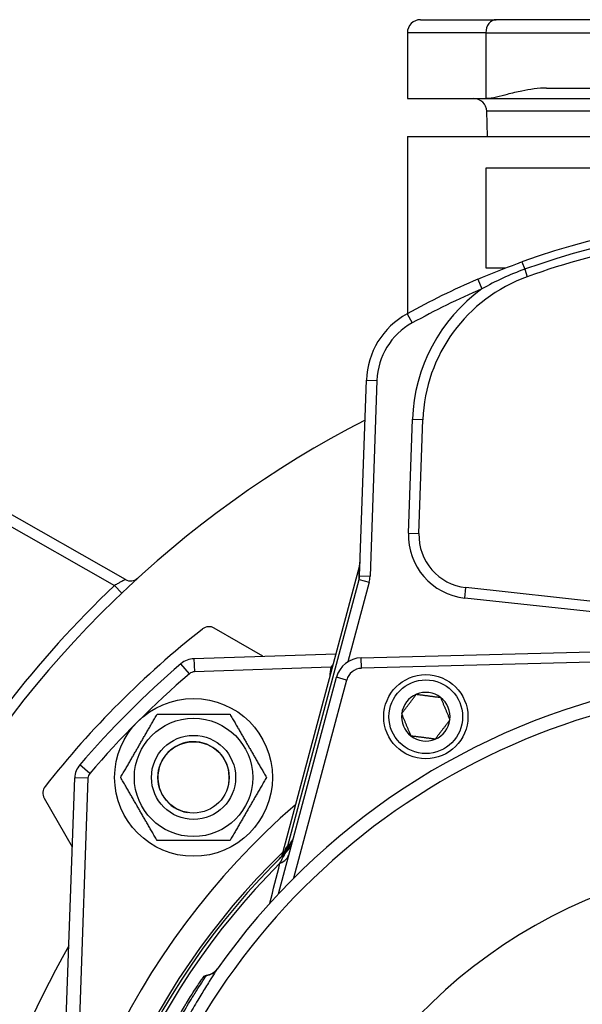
# Model space of a CAD drawing. Header units: millimetres. Extents: x 0 to 5940, y 0 to 4200.
# Tile 34 of 52: x 806 to 913, y 3282 to 3469. Entities that reach past the tile are written whole.
import ezdxf

# ---------------------------------------------------------------- set-up
doc = ezdxf.new("R2010")
doc.units = ezdxf.units.MM
doc.header["$LTSCALE"] = 50
doc.layers.add('02-LINIE-035', color=2, linetype='CONTINUOUS')

msp = doc.modelspace()

# ---------------------------------------------------------------- linework, layer by layer
at = {"layer": '02-LINIE-035'}
for p, q in [((882.03, 3469.26), (896.42, 3469.26)), ((935.43, 3469.26), (896.42, 3469.26)), ((894.43, 3466.76), (879.53, 3466.76)), ((879.53, 3466.76), (879.53, 3454.26)), ((894.43, 3466.76), (934.03, 3466.76)), ((894.43, 3466.76), (894.43, 3454.26)), ((905.98, 3456.26), (934.03, 3456.26)), ((879.53, 3454.26), (894.43, 3454.26)), ((894.43, 3454.26), (944.03, 3454.26)), ((944.03, 3451.85), (894.61, 3451.85)), ((894.78, 3447.06), (894.61, 3451.85)), ((879.53, 3447.06), (944.03, 3447.06)), ((879.53, 3447.06), (879.53, 3413.38)), ((934.03, 3441.06), (894.43, 3441.06)), ((894.43, 3441.06), (894.43, 3422.06)), ((894.43, 3422.06), (898.18, 3422.06)), ((901.31, 3423.23), (901.82, 3421.82)), ((901.82, 3421.82), (902.32, 3420.4)), ((892.89, 3419.91), (893.68, 3418.08)), ((879.48, 3413.35), (880.45, 3411.6)), ((825.93, 3362.81), (746.04, 3408.27)), ((747.03, 3405.41), (823.85, 3361.69)), ((870.44, 3363.51), (871.74, 3400.75)), ((871.74, 3400.75), (873.74, 3400.68)), ((873.74, 3400.68), (872.44, 3363.44)), ((879.73, 3371.66), (880.49, 3393.29)), ((880.49, 3393.29), (882.49, 3393.22)), ((881.73, 3371.59), (882.49, 3393.22)), ((879.73, 3371.66), (881.73, 3371.59)), ((870.43, 3365.5), (855.6, 3310.13)), ((870.43, 3365.49), (855.6, 3310.13)), ((870.34, 3362.82), (870.43, 3365.49)), ((870.43, 3365.5), (870.43, 3365.5)), ((856.78, 3312.21), (870.34, 3362.82)), ((872.27, 3362.3), (868.21, 3347.16)), ((870.34, 3362.82), (872.27, 3362.3)), ((870.44, 3363.51), (872.44, 3363.44)), ((825.23, 3360.25), (823.85, 3361.69)), ((890.43, 3359.31), (890.64, 3361.3)), ((929.26, 3357.09), (890.64, 3361.3)), ((929.04, 3355.1), (890.43, 3359.31)), ((852.08, 3348.24), (842.83, 3353.58)), ((870.76, 3347.93), (952.03, 3350.06)), ((838.96, 3347.78), (865.94, 3348.72)), ((838.96, 3347.78), (839.05, 3345.28)), ((870.81, 3345.94), (870.76, 3347.93)), ((933.51, 3347.58), (870.81, 3345.94)), ((838.13, 3344.92), (836.5, 3346.82)), ((865, 3346.19), (839.05, 3345.28)), ((865, 3346.19), (865.25, 3346.13)), ((855.03, 3303.06), (866.06, 3344.23)), ((867.99, 3343.71), (857.89, 3306.02)), ((864.77, 3344.36), (864.77, 3344.38)), ((864.77, 3344.38), (864.78, 3344.38)), ((867.99, 3343.71), (866.06, 3344.23)), ((819.17, 3325.96), (817.27, 3327.59)), ((814.71, 3279.37), (816.31, 3325.13)), ((818.81, 3325.04), (816.31, 3325.13)), ((818.81, 3325.04), (817.21, 3279.28)), ((810.51, 3321.26), (815.85, 3312.02)), ((856.78, 3312.21), (857.02, 3312.15)), ((855.58, 3310.07), (855.58, 3310.07)), ((855.58, 3310.06), (855.58, 3310.06)), ((856.04, 3310.51), (856.04, 3310.51)), ((840.59, 3287.01), (840.59, 3287.02))]:
    msp.add_line(p, q, dxfattribs=at)
for centre, radius in [((883.03, 3336.74), 8), ((883.03, 3336.74), 7), ((838.89, 3325.2), 15), ((838.89, 3325.2), 11.25), ((838.89, 3325.2), 8), ((838.89, 3325.2), 8), ((838.89, 3325.2), 6.77)]:
    msp.add_circle(centre, radius, dxfattribs=at)
for centre, radius, start, end in [((882.03, 3466.76), 2.5, 90, 180), ((892.12, 3451.76), 2.5, 2, 90), ((952.03, 3282.06), 150, 70.2372, 109.7628), ((952.03, 3282.06), 148.5, 70.2372, 109.7628), ((952.03, 3282.06), 147, 100.7438, 109.7628), ((912.47, 3392.17), 30, 109.7628, 178), ((952.03, 3282.06), 150, 113.2193, 118.9254), ((952.03, 3282.06), 148, 113.2193, 118.9254), ((912.47, 3392.17), 32, 125.954, 178), ((886.73, 3400.22), 15, 118.9254, 178), ((886.73, 3400.22), 13, 118.9254, 178), ((962.38, 3216.22), 198.88, 117.199, 151.092), ((891.73, 3371.24), 12, 178, 263.7858), ((891.73, 3371.24), 10, 178, 263.7858), ((826.92, 3364.55), 2, 240.3606, 312.4039), ((962.38, 3216.22), 200.88, 133.5993, 151.092), ((952.03, 3212.06), 180, 128.2513, 141.7487), ((841.83, 3351.85), 2, 60, 128.2513), ((839.1, 3343.78), 4, 92, 130.6068), ((870.89, 3342.94), 5, 91.5, 165), ((952.03, 3212.06), 177.5, 130.6068, 139.3932), ((839.1, 3343.78), 1.5, 92, 130.6068), ((874.77, 3344.03), 10, 167.5225, 178), ((870.89, 3342.94), 3, 91.5, 165), ((952.03, 3212.06), 175, 130.6068, 139.3932), ((952.03, 3212.06), 133, 101.9224, 144.7955), ((883.03, 3336.74), 4.62, 112.6173, 172.6173), ((883.03, 3336.74), 4.62, 52.6173, 112.6173), ((883.03, 3336.74), 4.62, 352.6173, 52.6173), ((952.03, 3212.06), 130.37, 103.4591, 247.448), ((883.03, 3336.74), 4.62, 172.6173, 232.6173), ((883.03, 3336.74), 4.62, 292.6173, 352.6173), ((883.03, 3336.74), 4.62, 232.6173, 292.6173), ((838.89, 3325.2), 6.79, 350, 260), ((820.31, 3324.99), 4, 139.3932, 178), ((820.31, 3324.99), 1.5, 139.3932, 178), ((812.25, 3322.26), 2, 141.7487, 210), ((952.03, 3212.06), 143, 130.9811, 229.0189), ((852.9, 3314.44), 5, 314.0768, 345), ((956.86, 3210.77), 142.5, 134.6113, 134.754), ((952.03, 3212.06), 138, 134.1915, 225.8085), ((952.03, 3212.06), 137.5, 134.0768, 225.9232), ((952.03, 3212.06), 136.85, 134.9689, 225.0311), ((952.03, 3212.06), 97.73, 107.0054, 239.2299)]:
    msp.add_arc(centre, radius, start, end, dxfattribs=at)
for centre, major_axis, ratio, start_param, end_param in [((896.42, 3466.76), (0, 2.5), 0.794421, 0, 1.570796), ((867.54, 3366.26), (3, -0.1), 0.993293, 6.054813, 6.283185), ((867.44, 3363.61), (-0.11, -3.05), 0.984518, 1.342424, 1.570796), ((867.44, 3363.61), (-0.18, -5.03), 0.993293, 1.342424, 1.570796), ((851.7, 3313.26), (3.52, -3.55), 0.998651, 0, 0.528479), ((852.89, 3312.95), (2.26, 3.83), 0.876967, 4.419113, 5.019146), ((855.32, 3312.6), (1.39, -1.44), 0.685613, 0.26301, 0.721846), ((852.24, 3311.96), (4.83, -1.29), 0.661971, 5.565341, 6.283185), ((840.9, 3290.47), (2.45, -1.73), 0.986253, 5.463965, 6.283185)]:
    msp.add_ellipse(centre, major_axis=major_axis, ratio=ratio, start_param=start_param, end_param=end_param, dxfattribs=at)
for points, knots in [([(905.98, 3456.26), (905.24, 3456.26), (904.43, 3456.2), (902.81, 3456), (902, 3455.85), (900.41, 3455.52), (899.37, 3455.27), (897.87, 3454.9), (897.18, 3454.71), (895.78, 3454.39), (895.08, 3454.26), (894.43, 3454.26)], [8.845903, 8.845903, 8.845903, 8.845903, 9.210621, 9.210621, 9.57534, 9.57534, 10.005501, 10.005501, 10.323338, 10.323338, 10.641175, 10.641175, 10.641175, 10.641175]), ([(892.89, 3419.91), (895.38, 3420.98), (897.89, 3421.98), (900.43, 3422.91), (900.72, 3423.02), (901.02, 3423.12), (901.31, 3423.23)], [0, 0, 0, 0, 0.89649, 0.89649, 0.89649, 1, 1, 1, 1]), ([(870.43, 3365.5), (870.48, 3365.65), (870.51, 3365.81), (870.53, 3366.01), (870.53, 3366.05), (870.53, 3366.11), (870.53, 3366.12), (870.53, 3366.14), (870.53, 3366.15), (870.54, 3366.16), (870.54, 3366.16), (870.54, 3366.17), (870.54, 3366.17), (870.54, 3366.17), (870.54, 3366.17), (870.54, 3366.17)], [0, 0, 0, 0, 0.04814546, 0.04814546, 0.06034167, 0.06034167, 0.06491446, 0.06491446, 0.06662922, 0.06662922, 0.06791529, 0.06791529, 0.06799028, 0.06799028, 0.06800903, 0.06800903, 0.06800903, 0.06800903]), ([(870.43, 3365.5), (870.43, 3365.5), (870.43, 3365.5), (870.43, 3365.5), (870.43, 3365.49), (870.43, 3365.49)], [0.9992269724, 0.9992269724, 0.9992269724, 0.9992269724, 0.9995117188, 0.9995117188, 1, 1, 1, 1]), ([(825.93, 3362.81), (825.93, 3362.81), (825.81, 3362.75), (825.41, 3362.54), (825.14, 3362.4), (824.65, 3362.14), (824.45, 3362.02), (824.11, 3361.84), (823.98, 3361.77), (823.85, 3361.69)], [-0.6408816, -0.6408816, -0.6408816, -0.6408816, -0.4133686, -0.4133686, -0.2082865, -0.2082865, -0.0801102, -0.0801102, 0, 0, 0, 0]), ([(855.46, 3309.94), (855.46, 3309.94), (855.46, 3309.95), (855.47, 3309.95), (855.63, 3310.12), (855.79, 3310.29), (855.94, 3310.47), (856.09, 3310.65), (856.23, 3310.83), (856.36, 3311.02), (856.61, 3311.38), (856.82, 3311.76), (857.02, 3312.15)], [0, 0, 0, 0, 0.005022, 0.005022, 0.005022, 0.262946, 0.262946, 0.262946, 0.518867, 0.518867, 0.518867, 1, 1, 1, 1]), ([(855.22, 3309.71), (855.4, 3309.88), (855.56, 3310.07), (855.84, 3310.45), (855.96, 3310.64), (856.12, 3310.92), (856.16, 3311.01), (856.22, 3311.13), (856.24, 3311.17), (856.27, 3311.24), (856.28, 3311.28), (856.3, 3311.33), (856.31, 3311.34), (856.31, 3311.35), (856.31, 3311.35), (856.31, 3311.35)], [0, 0, 0, 0, 0.075897, 0.075897, 0.1434158, 0.1434158, 0.1807365, 0.1807365, 0.1984724, 0.1984724, 0.2258969, 0.2258969, 0.2544019, 0.2544019, 0.2623853, 0.2623853, 0.2623853, 0.2623853]), ([(855.31, 3308.88), (855.52, 3309.26), (855.72, 3309.62), (855.89, 3309.95), (856.03, 3310.2), (856.16, 3310.43), (856.25, 3310.6), (856.3, 3310.69), (856.34, 3310.76), (856.36, 3310.8), (856.37, 3310.83), (856.38, 3310.84), (856.38, 3310.84)], [0, 0, 0, 0, 0.411436, 0.411436, 0.411436, 0.727726, 0.727726, 0.727726, 0.893476, 0.893476, 0.893476, 1, 1, 1, 1]), ([(843.35, 3288.74), (843.26, 3288.6), (843.09, 3288.35), (842.86, 3287.99), (842.61, 3287.59), (842.27, 3287.06), (841.87, 3286.41), (841.65, 3286.06), (841.41, 3285.67), (841.15, 3285.25), (840.7, 3284.52), (840.21, 3283.71), (839.69, 3282.84), (839.12, 3281.88), (838.51, 3280.84), (837.89, 3279.78), (837.62, 3279.33), (837.36, 3278.88), (837.1, 3278.43), (836.34, 3277.11), (835.6, 3275.81), (834.91, 3274.58), (834.29, 3273.46), (833.71, 3272.41), (833.21, 3271.5), (832.69, 3270.54), (832.26, 3269.73), (831.93, 3269.1), (831.67, 3268.61), (831.48, 3268.23), (831.36, 3267.99), (831.33, 3267.93), (831.31, 3267.88), (831.29, 3267.84)], [0, 0, 0, 0, 0.0902582, 0.0902582, 0.0902582, 0.1936914, 0.1936914, 0.1936914, 0.25, 0.25, 0.25, 0.3473076, 0.3473076, 0.3473076, 0.4547331, 0.4547331, 0.4547331, 0.5, 0.5, 0.5, 0.6303366, 0.6303366, 0.6303366, 0.75, 0.75, 0.75, 0.8762367, 0.8762367, 0.8762367, 0.975991, 0.975991, 0.975991, 1, 1, 1, 1]), ([(831.34, 3270.2), (831.43, 3270.4), (831.65, 3270.84), (831.98, 3271.49), (832.23, 3271.99), (832.54, 3272.58), (832.9, 3273.27), (833.01, 3273.48), (833.12, 3273.69), (833.24, 3273.91), (833.75, 3274.87), (834.34, 3275.97), (834.98, 3277.1), (835.33, 3277.73), (835.7, 3278.37), (836.07, 3279.02), (836.37, 3279.53), (836.67, 3280.04), (836.96, 3280.54), (837.63, 3281.67), (838.28, 3282.75), (838.88, 3283.7), (839.08, 3284.03), (839.27, 3284.34), (839.46, 3284.64), (839.82, 3285.2), (840.13, 3285.69), (840.4, 3286.11), (840.81, 3286.74), (841.11, 3287.19), (841.27, 3287.43), (841.29, 3287.46), (841.31, 3287.49), (841.33, 3287.52)], [0, 0, 0, 0, 0.142587, 0.142587, 0.142587, 0.25, 0.25, 0.25, 0.282557, 0.282557, 0.282557, 0.422443, 0.422443, 0.422443, 0.5, 0.5, 0.5, 0.562018, 0.562018, 0.562018, 0.701955, 0.701955, 0.701955, 0.75, 0.75, 0.75, 0.841232, 0.841232, 0.841232, 0.98061, 0.98061, 0.98061, 1, 1, 1, 1]), ([(840.71, 3287.2), (840.71, 3287.2), (840.71, 3287.2), (840.71, 3287.2), (840.72, 3287.2), (840.72, 3287.2), (840.72, 3287.2), (840.72, 3287.21), (840.72, 3287.21), (840.72, 3287.21), (840.72, 3287.21), (840.72, 3287.21), (840.73, 3287.22), (840.74, 3287.23), (840.75, 3287.24), (840.83, 3287.35), (840.92, 3287.43), (841.12, 3287.55), (841.23, 3287.6), (841.36, 3287.62), (841.39, 3287.63), (841.41, 3287.63)], [0, 0, 0, 0, 0.0116172, 0.0116172, 0.0159748, 0.0159748, 0.0181414, 0.0181414, 0.019231, 0.019231, 0.0197745, 0.0197745, 0.0208783, 0.0208783, 0.025304, 0.025304, 0.0604402, 0.0604402, 0.0955459, 0.0955459, 0.1021087, 0.1021087, 0.1021087, 0.1021087]), ([(841.41, 3287.63), (841.73, 3287.67), (842.04, 3287.77), (842.63, 3288.06), (842.9, 3288.25), (843.18, 3288.54), (843.24, 3288.6), (843.32, 3288.7), (843.35, 3288.73), (843.39, 3288.78), (843.4, 3288.8), (843.41, 3288.82), (843.41, 3288.82), (843.42, 3288.83), (843.43, 3288.84), (843.43, 3288.85), (843.43, 3288.85), (843.44, 3288.86), (843.44, 3288.86), (843.44, 3288.86), (843.44, 3288.86), (843.44, 3288.86)], [0, 0, 0, 0, 0.0971792, 0.0971792, 0.1946752, 0.1946752, 0.2186924, 0.2186924, 0.2325971, 0.2325971, 0.2381757, 0.2381757, 0.2406563, 0.2406563, 0.2455713, 0.2455713, 0.250386, 0.250386, 0.2607233, 0.2607233, 0.2717999, 0.2717999, 0.2717999, 0.2717999]), ([(831.96, 3272.22), (832.2, 3272.71), (832.52, 3273.34), (833.25, 3274.75), (833.68, 3275.55), (834.6, 3277.23), (835.1, 3278.13), (836.12, 3279.9), (836.65, 3280.8), (837.29, 3281.85), (837.42, 3282.07), (837.55, 3282.29)], [0, 0, 0, 0, 0.304718, 0.304718, 0.609585, 0.609585, 0.916768, 0.916768, 1.222801, 1.222801, 1.304393, 1.304393, 1.304393, 1.304393])]:
    msp.add_open_spline(points, degree=3, knots=knots, dxfattribs=at)
for points in [[(901.82, 3421.82), (899, 3420.8), (896.29, 3419.55), (893.68, 3418.08)], [(865, 3346.19), (865.11, 3346.34), (865.23, 3346.47), (865.36, 3346.59)], [(856.26, 3311.21), (856.4, 3311.65), (856.49, 3311.93), (856.53, 3311.96)], [(857.02, 3312.15), (857.26, 3312.55), (857.53, 3312.97), (857.8, 3313.4)], [(853.38, 3301.27), (854.04, 3303.86), (854.68, 3306.39), (855.31, 3308.88)], [(815.22, 3293.18), (801.11, 3268.8), (793.5, 3240.64), (793.53, 3212.54)], [(841.33, 3287.52), (841.38, 3287.59), (841.41, 3287.63), (841.41, 3287.63)], [(841.41, 3287.63), (841.41, 3287.63), (841.41, 3287.63), (841.41, 3287.63)], [(838.89, 3284.42), (839.47, 3285.33), (839.95, 3286.06), (840.27, 3286.54)], [(840.27, 3286.54), (840.41, 3286.75), (840.52, 3286.9), (840.59, 3287.01)], [(840.35, 3286.65), (840.48, 3286.85), (840.58, 3286.99), (840.64, 3287.08)], [(840.59, 3287.02), (840.66, 3287.13), (840.7, 3287.18), (840.71, 3287.19)], [(837.55, 3282.28), (837.82, 3282.73), (838.08, 3283.15), (838.33, 3283.55)], [(838.33, 3283.55), (838.53, 3283.86), (838.71, 3284.15), (838.89, 3284.43)]]:
    msp.add_open_spline(points, degree=3, dxfattribs=at)
for points, weights in [([(878.45, 3337.34), (879.85, 3339.17), (881.25, 3341.01)], [1.21650635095, 1.40470053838, 1.21650635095]), ([(881.25, 3341.01), (883.54, 3340.71), (885.83, 3340.41)], [1.21650635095, 1.40470053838, 1.21650635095]), ([(885.83, 3340.41), (886.72, 3338.28), (887.61, 3336.15)], [1.21650635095, 1.40470053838, 1.21650635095]), ([(825.04, 3325.2), (828.5, 3331.2), (831.96, 3337.2)], [1, 1.15470053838, 1]), ([(831.96, 3337.2), (838.89, 3337.2), (845.82, 3337.2)], [1, 1.15470053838, 1]), ([(845.82, 3337.2), (849.28, 3331.2), (852.75, 3325.2)], [1, 1.15470053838, 1]), ([(880.22, 3333.07), (879.34, 3335.21), (878.45, 3337.34)], [1.21650635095, 1.40470053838, 1.21650635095]), ([(887.61, 3336.15), (886.21, 3334.31), (884.81, 3332.48)], [1.21650635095, 1.40470053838, 1.21650635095]), ([(884.81, 3332.48), (882.52, 3332.78), (880.22, 3333.07)], [1.21650635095, 1.40470053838, 1.21650635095]), ([(831.96, 3313.2), (828.5, 3319.2), (825.04, 3325.2)], [1, 1.15470053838, 1]), ([(852.75, 3325.2), (849.28, 3319.2), (845.82, 3313.2)], [1, 1.15470053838, 1]), ([(845.82, 3313.2), (838.89, 3313.2), (831.96, 3313.2)], [1, 1.15470053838, 1])]:
    msp.add_rational_spline(points, weights, degree=2, dxfattribs=at)

doc.saveas('drawing.dxf')
